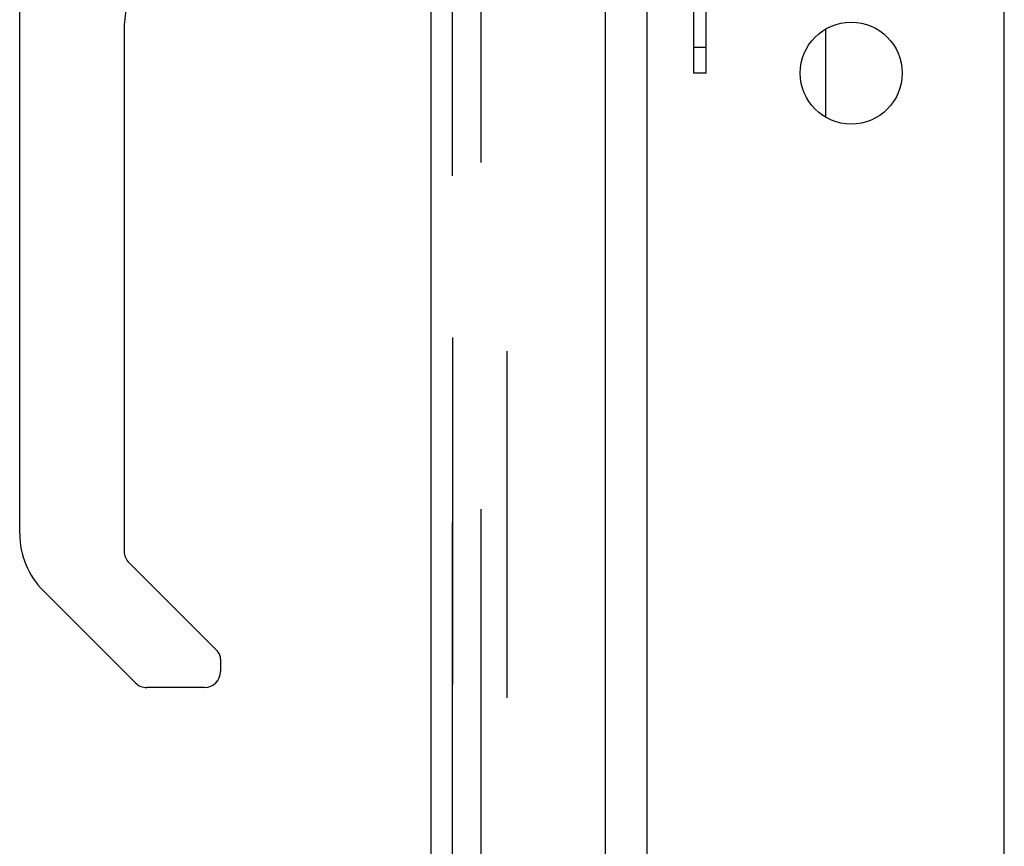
# Model space of a CAD drawing. Header units: inches. Extents: x 0 to 309, y 0 to 200.
# Tile 85 of 119: x 165.01 to 169.83, y 98.25 to 102.3. Entities that reach past the tile are written whole.
import ezdxf

# ---------------------------------------------------------------- set-up
doc = ezdxf.new("R2010")
doc.units = ezdxf.units.IN
doc.header["$LTSCALE"] = 17
doc.header["$MEASUREMENT"] = 0
doc.linetypes.add('HIDDEN', pattern=[0.2, 0.1, -0.1])
doc.layers.get('0').update_dxf_attribs({"linetype": 'CONTINUOUS'})
for name, color, linetype in [('DEFAULT_2', 8, 'HIDDEN'), ('LEFTHAND_DOOR_ASSEMBLY', 7, 'CONTINUOUS'), ('RIGHTHAND_DOOR_ASSEMBLY', 7, 'CONTINUOUS')]:
    doc.layers.add(name, color=color, linetype=linetype)

msp = doc.modelspace()

# ---------------------------------------------------------------- linework, layer by layer
at = {"color": 7, "linetype": 'Continuous'}
for p, q in [((168.0837, 67.8203), (168.0837, 141.2578)), ((169.8337, 62.6641), (169.8337, 141.0391)), ((168.9587, 101.8226), (168.9587, 102.2556))]:
    msp.add_line(p, q, dxfattribs=at)
msp.add_circle((169.0837, 102.0391), 0.25, dxfattribs=at)
at = {"layer": 'DEFAULT_2', "color": 8, "linetype": 'HIDDEN'}
for p, q in [((167.2712, 67.6016), (167.2712, 141.4766)), ((167.3962, 141.4766), (167.3962, 67.6016)), ((168.3127, 102.0391), (168.3127, 107.0391)), ((168.3727, 102.0391), (168.3727, 105.2266)), ((168.3727, 102.1641), (168.3127, 102.1641)), ((168.3727, 102.0391), (168.3127, 102.0391))]:
    msp.add_line(p, q, dxfattribs=at)
at = {"layer": 'LEFTHAND_DOOR_ASSEMBLY', "color": 8, "linetype": 'HIDDEN'}
msp.add_line((167.1297, 67.5356), (167.1297, 141.5426), dxfattribs=at)
at = {"layer": 'RIGHTHAND_DOOR_ASSEMBLY', "color": 8, "linetype": 'HIDDEN'}
msp.add_line((167.1297, 141.5426), (167.1297, 67.5356), dxfattribs=at)
at = {"layer": 'RIGHTHAND_DOOR_ASSEMBLY', "color": 3, "linetype": 'Continuous'}
for p, q in [((167.0257, 94.2891), (167.0257, 114.7891)), ((167.8797, 95.4966), (167.8797, 113.5816))]:
    msp.add_line(p, q, dxfattribs=at)
at = {"layer": 'RIGHTHAND_DOOR_ASSEMBLY', "color": 7, "linetype": 'Continuous'}
for p, q in [((165.01, 99.7809), (165.01, 103.8839)), ((165.5218, 102.2472), (165.5218, 99.6954)), ((165.5448, 99.6397), (165.9762, 99.2084)), ((165.5775, 99.0503), (165.1253, 99.5025)), ((165.9942, 99.1659), (165.9942, 99.106)), ((165.9155, 99.0273), (165.6331, 99.0273))]:
    msp.add_line(p, q, dxfattribs=at)
msp.add_lwpolyline([(165.9811, 99.203), (165.9804, 99.2039), (165.9796, 99.2048), (165.9787, 99.2057), (165.9779, 99.2066), (165.9771, 99.2075), (165.9762, 99.2084)], dxfattribs=at)
for centre, radius, start, end in [((166.1123, 102.2472), 0.5906, 135, 180), ((165.4037, 99.7809), 0.3937, 180, 225), ((165.6005, 99.6954), 0.0787, 180, 225), ((165.9352, 99.1659), 0.0591, 0, 38.8674), ((165.9155, 99.106), 0.0787, 270, 360), ((165.6331, 99.106), 0.0787, 225, 270)]:
    msp.add_arc(centre, radius, start, end, dxfattribs=at)

doc.saveas('drawing.dxf')
